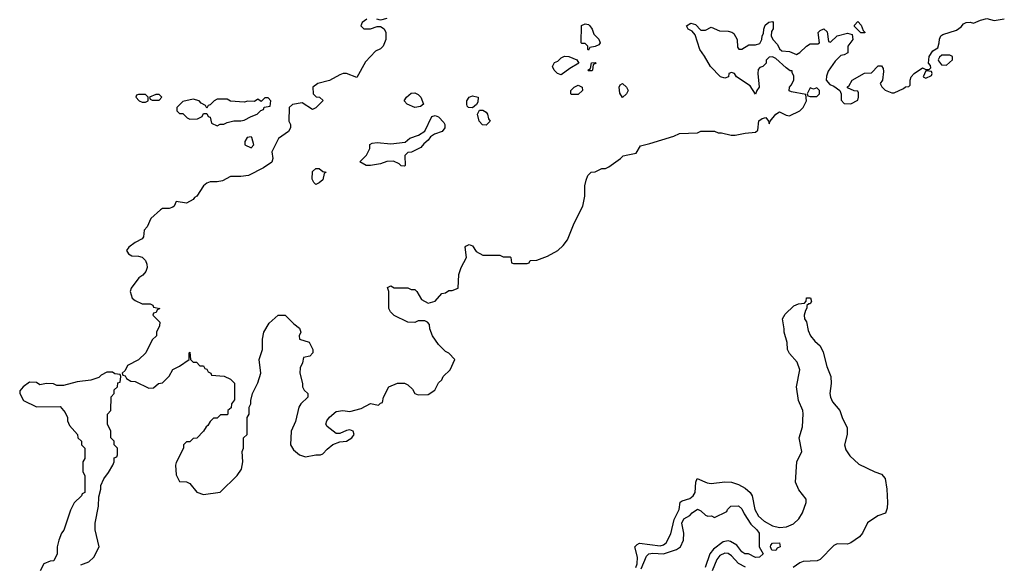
# Model space of a CAD drawing. Header units: inches. Extents: x 2668334 to 2765628, y 828034 to 955234.
# Tile 199 of 218: x 2706432 to 2712210, y 930328 to 933526. Entities that reach past the tile are written whole.
import ezdxf

# ---------------------------------------------------------------- set-up
doc = ezdxf.new("R2010")
doc.units = ezdxf.units.IN
doc.header["$MEASUREMENT"] = 0
doc.layers.add('C7903', color=7, linetype='Continuous')
doc.layers.add('C7913', color=7, linetype='Continuous')

msp = doc.modelspace()

# ---------------------------------------------------------------- linework, layer by layer
at = {"layer": 'C7903', "color": 4, "elevation": 44}
for points in [[(2708470, 933528.7), (2708442, 933510), (2708434, 933490), (2708452, 933472), (2708490, 933471.3), (2708530, 933486), (2708550, 933484.7), (2708570, 933472), (2708581, 933450), (2708581, 933410), (2708564.7, 933370), (2708550, 933355.3), (2708519.8, 933340.2), (2708461.1, 933278.9), (2708410, 933186), (2708350, 933209.3), (2708330, 933209.3), (2708310, 933202.7), (2708250, 933168.7), (2708182, 933150), (2708152, 933130), (2708154, 933090), (2708172.7, 933072.7), (2708191.6, 933071.6), (2708212, 933052), (2708170, 933008.7), (2708150, 932998), (2708090, 933038), (2708032.7, 933027.3), (2708014, 933010), (2708012, 932930), (2708022, 932910), (2708022, 932890), (2708010, 932868.7), (2707951.1, 932828.9), (2707912, 932750), (2707918, 932710), (2707910.7, 932689.3), (2707863.5, 932656.5), (2707774, 932610), (2707730, 932604), (2707670, 932604), (2707621.4, 932578.6), (2707590, 932572.7), (2707550, 932572.7), (2707530, 932565.2), (2707511, 932550), (2707471.3, 932490), (2707458, 932482), (2707450, 932469), (2707410, 932449), (2707350, 932458), (2707338, 932430), (2707330, 932424), (2707310, 932417.2), (2707270, 932417.2), (2707258, 932410), (2707202.5, 932357.5), (2707181, 932310), (2707162.8, 932290), (2707158, 932250), (2707150, 932238), (2707110, 932218), (2707072, 932190), (2707058, 932170), (2707071.3, 932150), (2707090, 932138.8), (2707130, 932138), (2707150, 932132), (2707170, 932112), (2707177.3, 932090), (2707179.1, 932070), (2707172.4, 932047.6), (2707154.9, 932025.1), (2707131.3, 932010), (2707086, 931950), (2707081, 931930), (2707091.3, 931890), (2707110, 931876), (2707150, 931858), (2707196.9, 931856.9), (2707214, 931850), (2707218, 931838), (2707254, 931830), (2707238, 931822), (2707232.7, 931807.3), (2707218, 931802), (2707214, 931790), (2707254, 931750), (2707251.6, 931728.4), (2707234, 931690), (2707234, 931670), (2707210, 931646), (2707172, 931570), (2707130, 931528), (2707065.4, 931494.6), (2707050, 931466), (2707034, 931450), (2707038, 931438), (2707050, 931434), (2707058, 931418), (2707083.6, 931403.6), (2707110, 931402), (2707190, 931362), (2707216.4, 931363.6), (2707246, 931390), (2707270, 931394), (2707308.4, 931431.6), (2707330, 931472), (2707370, 931491.3), (2707426, 931530), (2707426, 931570), (2707430, 931574), (2707434, 931530), (2707450, 931514), (2707470, 931514), (2707490, 931494), (2707510, 931494), (2707518, 931478), (2707530, 931474), (2707538, 931458), (2707554, 931450), (2707558, 931438), (2707631.6, 931431.6), (2707670, 931414), (2707691.6, 931391.6), (2707692.7, 931292.7), (2707674, 931270), (2707672.7, 931247.3), (2707654, 931230), (2707654, 931210), (2707650, 931206), (2707610, 931206), (2707590, 931186), (2707570, 931186), (2707550, 931166), (2707536.9, 931143.1), (2707525.4, 931134.6), (2707511.1, 931108.9), (2707471.1, 931068.9), (2707450, 931066), (2707430, 931046), (2707410, 931046), (2707394, 931030), (2707394, 931010), (2707350, 930926), (2707346, 930910), (2707350, 930854), (2707370, 930814), (2707410, 930812), (2707430, 930802), (2707471.6, 930751.6), (2707510, 930738), (2707608.9, 930751.1), (2707708.7, 930850), (2707732.9, 930887.1), (2707742, 930930), (2707738, 930990), (2707746, 931010), (2707746, 931070), (2707766, 931090), (2707766, 931190), (2707778, 931210), (2707778, 931250), (2707788, 931270), (2707788, 931290), (2707798, 931330), (2707830, 931394), (2707848, 931450), (2707838, 931530), (2707857.2, 931590), (2707857.2, 931650), (2707865.2, 931690), (2707896.4, 931743.6), (2707949, 931791), (2707990, 931791.3), (2708039.8, 931739.8), (2708074.4, 931714.4), (2708082, 931690), (2708072, 931670), (2708074, 931650), (2708130, 931632), (2708152, 931590), (2708152, 931570), (2708134, 931550), (2708098, 931542), (2708092, 931510), (2708078, 931482), (2708076, 931450), (2708091, 931390), (2708091.3, 931370), (2708102, 931350), (2708122, 931330), (2708122, 931310), (2708081, 931270), (2708070.8, 931250), (2708050, 931166), (2708024.7, 931110), (2708022, 931030), (2708039.6, 930999.6), (2708074, 930970), (2708110, 930958), (2708169, 930971), (2708198, 930970), (2708210, 930976), (2708235.5, 931004.5), (2708270, 931031.3), (2708310, 931046), (2708350, 931051), (2708382, 931070), (2708395.3, 931090), (2708388, 931110), (2708370, 931117.2), (2708350, 931114), (2708310, 931095.3), (2708290, 931095.3), (2708236.5, 931136.5), (2708229.2, 931150), (2708234, 931170), (2708250, 931191), (2708290, 931226), (2708328.9, 931231.1), (2708370, 931224.7), (2708436.5, 931243.5), (2708490, 931271.3), (2708538, 931262), (2708550, 931274), (2708562, 931278), (2708566, 931310), (2708598, 931370), (2708650, 931392), (2708690, 931392), (2708710, 931382), (2708736.9, 931356.9), (2708751.6, 931331.6), (2708770, 931322), (2708830, 931324.7), (2708868, 931350), (2708890, 931394), (2708908.4, 931411.6), (2708918, 931430), (2708958, 931470), (2708986, 931530), (2708950, 931568), (2708930, 931578), (2708890, 931618), (2708855.3, 931670), (2708838, 931710), (2708836.4, 931736.4), (2708826, 931750), (2708810, 931758), (2708770, 931758), (2708750, 931748), (2708710, 931748.7), (2708630, 931788), (2708608, 931810), (2708598, 931830), (2708598, 931930), (2708590, 931954), (2708610, 931962), (2708630, 931952), (2708710, 931952), (2708730, 931942), (2708750, 931942), (2708762, 931930), (2708790, 931882), (2708830, 931862), (2708870, 931872), (2708910, 931918), (2708930, 931921), (2708950, 931934.8), (2708970, 931936), (2709006, 931950), (2709008.7, 932030), (2709022, 932070), (2709053.2, 932130), (2709046.6, 932190), (2709050, 932196), (2709070, 932206), (2709090, 932198), (2709110, 932164.7), (2709150, 932142), (2709250, 932142), (2709270, 932134), (2709310, 932134), (2709314, 932130), (2709318, 932098), (2709330, 932094), (2709410, 932094), (2709422, 932098), (2709428.4, 932111.6), (2709467.3, 932112.7), (2709530, 932138), (2709589.3, 932170.7), (2709621.2, 932198.8), (2709646.3, 932233.7), (2709686, 932330), (2709737.2, 932430), (2709748.9, 932488.9), (2709748.7, 932550), (2709756.4, 932583.6), (2709766, 932610), (2709786, 932630), (2709810, 932632), (2709848.9, 932651.1), (2709870, 932652), (2709890, 932662), (2709958, 932710), (2709974, 932726), (2710000, 932731.5)], [(2708587.1, 933532.9), (2708550, 933522), (2708528.4, 933528.4)], [(2710000, 933106), (2709992, 933090), (2709970, 933068), (2709953.6, 933093.6), (2709949, 933130), (2709956.4, 933143.6), (2709970, 933151.3), (2709992, 933130), (2710000, 933114)], [(2706790, 930324.7), (2706838, 930342), (2706868, 930370), (2706898, 930430), (2706875.3, 930530), (2706875.3, 930570), (2706894, 930670), (2706896.4, 930723.6), (2706908, 930770), (2706908, 930790), (2706926, 930830), (2706953.6, 930866.4), (2706978, 930910), (2706986, 930930), (2706987.3, 930952.7), (2707002, 930958), (2707006, 930970), (2707006, 931010), (2706986, 931030), (2706986, 931050), (2706966, 931070), (2706966, 931110), (2706948, 931150), (2706948, 931210), (2706966, 931230), (2706968.4, 931311.6), (2706986, 931330), (2706987.3, 931352.7), (2707006, 931370), (2707007.3, 931392.7), (2707022, 931398), (2707026, 931430), (2707022, 931442), (2706990, 931446), (2706976.4, 931456.4), (2706943.6, 931456.4), (2706910, 931438), (2706896, 931424), (2706850, 931408.7), (2706770, 931399), (2706690, 931378), (2706650, 931378), (2706630, 931388), (2706590, 931388.7), (2706550, 931382), (2706530, 931395.3), (2706490, 931397.2), (2706452, 931370), (2706432.7, 931347.3), (2706432, 931330), (2706454, 931290), (2706530, 931252), (2706670, 931254), (2706699.6, 931219.6), (2706712, 931190), (2706712, 931170), (2706723.6, 931143.6), (2706772, 931090), (2706774, 931070), (2706794, 931050), (2706794, 931030), (2706814, 931010), (2706814, 930950), (2706802, 930930), (2706802, 930870), (2706814, 930850), (2706814, 930750), (2706798, 930742), (2706794, 930730), (2706751.6, 930688.4), (2706730, 930646), (2706691, 930529), (2706678, 930510), (2706662, 930470), (2706652, 930430), (2706652, 930390), (2706632.7, 930347.3), (2706610, 930346), (2706574, 930330), (2706552, 930290)]]:
    msp.add_lwpolyline(points, dxfattribs=at)
for points in [[(2709770, 933346), (2709766, 933350), (2709766, 933370), (2709750, 933386), (2709730, 933386), (2709726, 933390), (2709728, 933492), (2709750, 933502), (2709770, 933498), (2709778, 933490), (2709791.3, 933470), (2709801, 933441), (2709831.3, 933411.3), (2709838, 933390), (2709830, 933378), (2709810, 933368), (2709778, 933362)], [(2709610, 933202), (2709588, 933210), (2709568, 933230), (2709558, 933250), (2709570, 933274), (2709590, 933282), (2709610, 933302), (2709630, 933311.3), (2709654, 933310), (2709702, 933290), (2709714, 933270), (2709660.7, 933239.3)], [(2709770, 933226), (2709766, 933230), (2709782, 933238), (2709788, 933272), (2709810, 933274), (2709812, 933268), (2709798, 933262), (2709794, 933230), (2709790, 933226)], [(2708750, 933009.2), (2708706, 933030), (2708688, 933050), (2708702, 933070), (2708730, 933094.8), (2708750, 933096), (2708770, 933086), (2708786, 933070), (2708802, 933030), (2708784.7, 933015.3)], [(2709670, 933086), (2709666, 933090), (2709666, 933110), (2709686, 933130), (2709710, 933142), (2709732, 933130), (2709734, 933110), (2709710, 933086)], [(2707170, 933086), (2707130, 933086), (2707118, 933082), (2707114, 933070), (2707134, 933050), (2707150, 933042), (2707170, 933042), (2707186, 933050), (2707186, 933070)], [(2707250, 933086), (2707230, 933086), (2707194, 933070), (2707198, 933058), (2707210, 933054), (2707250, 933054), (2707266, 933070)], [(2707890, 933066), (2707870, 933066), (2707850, 933046), (2707830, 933058), (2707810, 933046), (2707770, 933048), (2707750, 933042), (2707670, 933048), (2707650, 933058), (2707590, 933058), (2707574, 933050), (2707550, 933026), (2707538, 933022), (2707530, 933006), (2707522, 933022), (2707496.4, 933036.4), (2707486, 933050), (2707450, 933059), (2707390, 933046), (2707354, 933010), (2707354, 932990), (2707370, 932974), (2707390, 932974), (2707414, 932950), (2707430, 932942), (2707476.4, 932943.6), (2707502, 932958), (2707510, 932974), (2707530, 932974), (2707538, 932958), (2707550, 932954), (2707558, 932918), (2707590, 932902), (2707608.4, 932911.6), (2707630, 932912), (2707650, 932922), (2707688.9, 932931.1), (2707730, 932931.3), (2707750, 932936), (2707790, 932958), (2707826, 932970), (2707847.3, 932992.7), (2707862, 932998), (2707867.3, 933012.7), (2707902, 933018), (2707906, 933050)], [(2709090, 933008), (2709066, 933010), (2709058, 933018), (2709055.3, 933030), (2709055.3, 933050), (2709069.2, 933070.8), (2709090, 933078.8), (2709122, 933070), (2709119.6, 933040.4), (2709112.7, 933027.3)], [(2709170, 932906), (2709148.7, 932908.7), (2709129, 932929), (2709118, 932970), (2709130, 932994), (2709150, 932994), (2709170, 932982), (2709178, 932970), (2709183.6, 932943.6), (2709192, 932930)], [(2708690, 932666), (2708670, 932668), (2708659, 932679), (2708625.4, 932694.6), (2708586.4, 932693.6), (2708550, 932679), (2708490, 932669.2), (2708466, 932670), (2708428, 932690), (2708468, 932730), (2708486, 932770), (2708487.3, 932792.7), (2708500.4, 932799.6), (2708530, 932804.7), (2708610, 932796), (2708693.6, 932806.4), (2708722, 932830), (2708773.2, 932846.8), (2708809.1, 932870.9), (2708850, 932958), (2708870, 932962.8), (2708890, 932954.8), (2708921.1, 932921.1), (2708927.3, 932910), (2708926.8, 932890), (2708910.5, 932869.5), (2708866.8, 932853.2), (2708842.8, 932837.2), (2708830, 932818), (2708803.5, 932796.5), (2708785.4, 932774.6), (2708731.6, 932748.4), (2708710, 932746), (2708692.7, 932727.3), (2708694, 932670)], [(2707790, 932838), (2707766, 932834), (2707754, 932810), (2707754, 932790), (2707790, 932774), (2707806, 932790), (2707794, 932834)], [(2708170, 932558), (2708158, 932570), (2708148.7, 932590), (2708150, 932634), (2708170, 932652), (2708190, 932652), (2708210, 932634), (2708231.3, 932630), (2708218, 932622), (2708210, 932586), (2708190, 932568)]]:
    msp.add_lwpolyline(points, close=True, dxfattribs=at)
at = {"layer": 'C7913', "color": 4}
for points, elevation in [([(2710000, 932731.5), (2710050, 932742), (2710074.6, 932785.4), (2710130, 932798), (2710270, 932842), (2710303.1, 932856.9), (2710410, 932862), (2710430, 932872), (2710510, 932872), (2710530, 932862), (2710550, 932862), (2710607.1, 932847.1), (2710630, 932846.8), (2710690, 932858.8), (2710750, 932864.7), (2710763.1, 932876.9), (2710770, 932931.3), (2710790, 932946), (2710810.6, 932950.6), (2710826, 932930), (2710830, 932914), (2710835.3, 932930), (2710869.3, 932970.7), (2710890, 932984.7), (2710930, 932964.7), (2710950, 932962), (2711010, 932991.3), (2711028.7, 933010), (2711048.7, 933050), (2711046, 933086), (2710962, 933102), (2710948.4, 933108.4), (2710949, 933130), (2710959.3, 933140.7), (2710974, 933170), (2710975.3, 933195.3), (2710966, 933214), (2710966, 933226), (2710954, 933226), (2710930, 933242), (2710870, 933298), (2710850, 933308), (2710830, 933306), (2710812.7, 933287.3), (2710812, 933270), (2710792, 933250), (2710776, 933244), (2710766, 933234), (2710762.8, 933210), (2710772.2, 933130), (2710758, 933110), (2710750, 933088.7), (2710718, 933138), (2710638, 933190), (2710626, 933210), (2710610, 933215.3), (2710594, 933210), (2710592, 933190), (2710570, 933182.7), (2710545.2, 933190), (2710486, 933250), (2710451.6, 933311.6), (2710423.7, 933350), (2710396, 933436), (2710378, 933458), (2710355.3, 933470), (2710350, 933478), (2710345.2, 933490), (2710370, 933506), (2710397.3, 933497.3), (2710430, 933464.7), (2710456.4, 933463.6), (2710490, 933482), (2710539.6, 933459.6), (2710590, 933458), (2710611.6, 933451.6), (2710623.6, 933443.6), (2710642, 933410), (2710643.6, 933363.6), (2710652.7, 933352.7), (2710670, 933352), (2710710, 933378), (2710750, 933378), (2710774.6, 933385.4), (2710788, 933410), (2710788.9, 933431.1), (2710796.4, 933443.6), (2710798, 933470), (2710807.3, 933492.7), (2710828.4, 933511.6), (2710850, 933514), (2710854, 933510), (2710852.7, 933472.7), (2710843.6, 933456.4), (2710842, 933430), (2710852, 933410), (2710879.8, 933379.8), (2710890, 933354), (2710903.6, 933343.6), (2710950, 933338), (2710990, 933322), (2711010, 933332), (2711049.3, 933370.7), (2711070, 933384.7), (2711115.3, 933384.7), (2711126, 933390), (2711118, 933450), (2711130, 933462), (2711150, 933472), (2711170, 933454), (2711178, 933398), (2711190, 933394), (2711229, 933431), (2711290, 933446), (2711318, 933438), (2711322, 933410), (2711291.3, 933370), (2711291.3, 933330), (2711270, 933319), (2711250, 933315.3), (2711217.3, 933282.7), (2711176.8, 933223.2), (2711166.4, 933193.6), (2711164.7, 933170), (2711186, 933146), (2711210, 933136), (2711244.7, 933110), (2711252, 933090), (2711252.7, 933052.7), (2711270, 933034), (2711310, 933032), (2711350, 933054), (2711355.3, 933070), (2711355.3, 933095.3), (2711350, 933106), (2711328.4, 933108.4), (2711290, 933126), (2711289.1, 933130.9), (2711300.4, 933139.6), (2711318, 933170), (2711390, 933212), (2711430, 933214), (2711470, 933254), (2711490, 933254), (2711499.6, 933239.6), (2711502, 933222), (2711496, 933170), (2711482, 933150), (2711491.1, 933131.1), (2711511.1, 933111.1), (2711550, 933096), (2711563.1, 933096.9), (2711618, 933122), (2711630, 933132), (2711650, 933134), (2711658, 933142), (2711658, 933170), (2711664, 933190), (2711682, 933210), (2711730, 933242), (2711750, 933234), (2711770, 933234), (2711778, 933242), (2711776.4, 933256.4), (2711766, 933270), (2711769, 933310), (2711790, 933342), (2711819, 933361), (2711828.7, 933390), (2711829.1, 933410.9), (2711838, 933430), (2711850, 933438), (2711930, 933464.7), (2711956.5, 933483.5), (2711970, 933502), (2711986, 933510), (2712010, 933511.3), (2712030, 933504.7), (2712070, 933522), (2712108, 933532), (2712150, 933521), (2712210, 933531.3)], 44), ([(2710000, 933114), (2710002, 933110), (2710000, 933106)], 44), ([(2710048, 930310), (2710055.4, 930330), (2710058.2, 930370), (2710042, 930430), (2710055.2, 930444.8), (2710070, 930452.9), (2710190, 930436.5), (2710210, 930442), (2710226.1, 930453.9), (2710253.5, 930506.5), (2710271.7, 930590), (2710301.5, 930650), (2710308, 930692), (2710319.1, 930700.9), (2710365.5, 930714.5), (2710384.2, 930730), (2710395.4, 930750), (2710399.6, 930810), (2710407.7, 930832.3), (2710466.1, 930806.1), (2710490, 930801.5), (2710570, 930812.3), (2710610, 930809.2), (2710650, 930795.5), (2710690, 930774.9), (2710718.3, 930750), (2710730.2, 930730), (2710746.3, 930650), (2710767.2, 930610), (2710801.1, 930581.1), (2710850, 930553.8), (2710890, 930544.9), (2710932.7, 930547.3), (2710973.6, 930566.4), (2711005.1, 930594.9), (2711026, 930630), (2711047, 930690), (2711046.6, 930710), (2711004.7, 930764.7), (2710984.8, 930810), (2710992.6, 930930), (2711022.4, 930990), (2711006.3, 931070), (2711025.8, 931134.2), (2711029.6, 931210.4), (2711028, 931230), (2711002.4, 931290), (2710991.5, 931370), (2711009.6, 931470), (2710994.7, 931514.7), (2710950, 931565.2), (2710938, 931590), (2710936, 931630), (2710917.2, 931690), (2710919, 931710), (2710908, 931770), (2710923.1, 931796.9), (2710974.6, 931845.4), (2711003.1, 931856.9), (2711038, 931862), (2711048, 931872), (2711050, 931892), (2711072.7, 931892.7), (2711078, 931870), (2711070, 931858), (2711062, 931858), (2711051.6, 931848.4), (2711051.6, 931831.6), (2711042.8, 931817.2), (2711036, 931790), (2711038, 931770), (2711050, 931752), (2711059.8, 931699.8), (2711073.4, 931670), (2711098, 931638), (2711130, 931610.5), (2711147.1, 931572.9), (2711167.7, 931490), (2711192, 931430), (2711194.9, 931390), (2711186.7, 931330), (2711190.3, 931310), (2711202.4, 931282.4), (2711244.4, 931230), (2711258.7, 931190), (2711288.4, 931130), (2711287.2, 931090), (2711272.6, 931030), (2711279.3, 930999.3), (2711304.2, 930964.2), (2711355.5, 930915.5), (2711450, 930870.4), (2711490, 930858), (2711510, 930832), (2711521.3, 930770), (2711524.4, 930690), (2711523.4, 930656.6), (2711512.7, 930627.3), (2711467.9, 930612.1), (2711407.7, 930572.3), (2711377.1, 930510), (2711359.3, 930490), (2711310, 930454.7), (2711290, 930446), (2711230, 930447.1), (2711210, 930437.7), (2711130, 930356.9), (2711112.4, 930347.6), (2711030, 930344.2), (2711010, 930337.3), (2710970.8, 930309.2)], 36), ([(2710078.9, 930301.1), (2710110, 930376), (2710124, 930390), (2710146.6, 930393.4), (2710210, 930390.2), (2710285.7, 930414.3), (2710309.4, 930430), (2710327.3, 930470), (2710329.5, 930510), (2710317.2, 930570), (2710330, 930594), (2710365.2, 930614.8), (2710378, 930630), (2710410, 930651), (2710430, 930642), (2710456.9, 930616.9), (2710470, 930611.3), (2710491.6, 930611.6), (2710510, 930602), (2710582, 930638), (2710586, 930650), (2710606, 930670), (2710650, 930672), (2710670, 930654), (2710684, 930624), (2710723, 930563), (2710758, 930530), (2710772, 930510), (2710772, 930430), (2710794, 930390), (2710774, 930370), (2710750, 930368.7), (2710708.7, 930388.7), (2710688, 930390), (2710670, 930402), (2710639.5, 930439.5), (2710602.7, 930462.7), (2710590, 930466), (2710559.8, 930460.2), (2710503.1, 930416.9), (2710482, 930390), (2710454, 930310)], 32), ([(2710691.7, 930311.7), (2710650, 930332.4), (2710610, 930377.4), (2710590, 930391.1), (2710570, 930392.4), (2710541.4, 930378.6), (2710523.1, 930356.9), (2710496.2, 930290)], 36)]:
    msp.add_lwpolyline(points, dxfattribs=dict(at, elevation=elevation))
for points, elevation in [([(2711390, 933448), (2711368.4, 933448.4), (2711330, 933486), (2711330, 933494), (2711350, 933514), (2711370, 933494), (2711382, 933462), (2711394, 933450)], 44), ([(2711890, 933318), (2711843.6, 933316.4), (2711830, 933306), (2711822, 933290), (2711823.6, 933283.6), (2711841, 933261), (2711870, 933258), (2711906, 933290), (2711906, 933310)], 44), ([(2711750, 933226), (2711734, 933190), (2711750, 933182), (2711782, 933198), (2711786, 933210), (2711782, 933222)], 44), ([(2711110, 933126), (2711090, 933118), (2711070, 933126), (2711054, 933090), (2711058, 933078), (2711070, 933074), (2711110, 933074), (2711126, 933090), (2711126, 933110)], 44), ([(2710870, 930408.7), (2710846, 930410), (2710838, 930430), (2710840.4, 930439.6), (2710850, 930452), (2710890, 930454), (2710894, 930430), (2710878, 930422)], 32)]:
    msp.add_lwpolyline(points, close=True, dxfattribs=dict(at, elevation=elevation))

doc.saveas('drawing.dxf')
